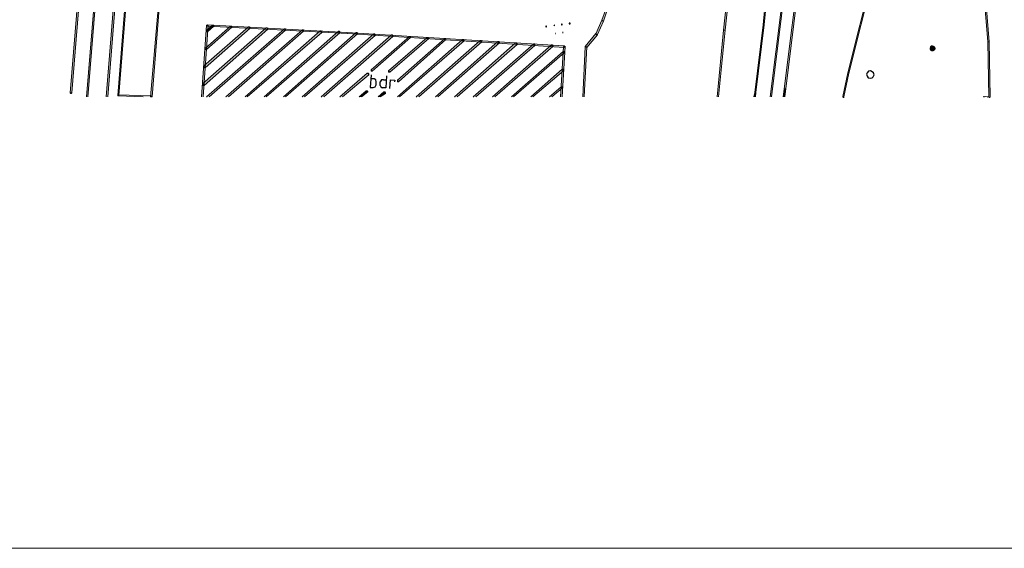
# Model space of a CAD drawing. Header units: millimetres. Extents: x -27 to 2301, y -256 to 766.
# Tile 12 of 97: x 171 to 234, y -18 to 15. Entities that reach past the tile are written whole.
import ezdxf

# ---------------------------------------------------------------- set-up
doc = ezdxf.new("R2010")
doc.units = ezdxf.units.MM
doc.layers.add('SIV-ONDERGROND-ALG', color=251, linetype='Continuous')
doc.layers.add('to-xx-deelkader', color=133, linetype='Continuous', lineweight=18, plot=False)

msp = doc.modelspace()

# ---------------------------------------------------------------- hatches: boundary and pattern name
at = {"layer": 'SIV-ONDERGROND-ALG'}
h = msp.add_hatch(color=256, dxfattribs=at)
h.dxf.hatch_style = 2
h.paths.add_polyline_path([(177.185, 44.761), (177.12, 44.761), (174.354, 10.795), (174.451, 10.795), (177.217, 44.761)])
h = msp.add_hatch(color=256, dxfattribs=at)
h.dxf.hatch_style = 2
h.paths.add_polyline_path([(175.383, 10.537), (178.214, 44.954), (178.278, 44.954), (175.512, 10.537)])
h = msp.add_hatch(color=256, dxfattribs=at)
h.dxf.hatch_style = 2
h.paths.add_polyline_path([(176.638, 10.537), (179.308, 43.764), (179.404, 43.764), (176.734, 10.537)])
h = msp.add_hatch(color=256, dxfattribs=at)
h.dxf.hatch_style = 2
h.paths.add_polyline_path([(179.694, 39.229), (179.629, 39.229), (177.378, 10.634), (177.442, 10.634), (179.726, 39.229)])
h = msp.add_hatch(color=256, dxfattribs=at)
h.dxf.hatch_style = 2
h.paths.add_polyline_path([(231.608, 29), (231.576, 29), (232.798, 14.043), (232.895, 14.043), (231.672, 29)])
h = msp.add_hatch(color=256, dxfattribs=at)
h.dxf.hatch_style = 2
h.paths.add_polyline_path([(219.643, 26.716), (219.578, 26.716), (218.485, 15.137), (218.549, 15.137), (219.675, 26.716)])
h = msp.add_hatch(color=256, dxfattribs=at)
h.dxf.hatch_style = 2
h.paths.add_polyline_path([(217.262, 26.137), (217.198, 26.137), (215.976, 14.783), (216.072, 14.783), (217.295, 26.137)])
h = msp.add_hatch(color=256, dxfattribs=at)
h.dxf.hatch_style = 2
h.paths.add_polyline_path([(218.935, 10.537), (220.029, 19.157), (220.093, 19.157), (219.064, 10.537)])
h = msp.add_hatch(color=256, dxfattribs=at)
h.dxf.hatch_style = 2
h.paths.add_polyline_path([(219.9, 11.052), (219.932, 11.052), (220.961, 19.35), (220.865, 19.35), (219.836, 11.052)])
h = msp.add_hatch(color=256, dxfattribs=at)
h.dxf.hatch_style = 2
h.paths.add_polyline_path([(223.921, 12.081), (223.953, 12.049), (225.497, 18.225), (225.464, 18.257), (225.432, 18.257), (223.888, 12.081)])
h = msp.add_hatch(color=256, dxfattribs=at)
h.dxf.hatch_style = 2
h.paths.add_polyline_path([(208.706, 16.713), (208.674, 16.713), (208.224, 15.426), (208.256, 15.394), (208.32, 15.362), (208.771, 16.681)])
h = msp.add_hatch(color=256, dxfattribs=at)
h.dxf.hatch_style = 2
h.paths.add_polyline_path([(179.501, 10.537), (179.565, 10.537), (180.015, 16.166), (179.951, 16.166), (179.468, 10.537)])
h = msp.add_hatch(color=256, dxfattribs=at)
h.dxf.hatch_style = 2
h.paths.add_polyline_path([(182.717, 10.537), (183.039, 15.105), (183.135, 15.105), (182.846, 10.537)])
h = msp.add_hatch(color=256, dxfattribs=at)
h.dxf.hatch_style = 2
h.paths.add_polyline_path([(183.039, 15.105), (183.071, 15.137), (183.103, 15.137), (183.135, 15.105), (183.103, 15.105)])
h = msp.add_hatch(color=256, dxfattribs=at)
h.dxf.hatch_style = 2
h.paths.add_polyline_path([(183.103, 15.04), (183.039, 15.073), (183.039, 15.105), (183.103, 15.137), (183.103, 15.105)])
h = msp.add_hatch(color=256, dxfattribs=at)
h.dxf.hatch_style = 2
h.paths.add_polyline_path([(183.071, 14.719), (183.103, 14.687), (183.489, 15.04), (183.457, 15.073), (183.425, 15.105), (183.039, 14.783)])
h = msp.add_hatch(color=256, dxfattribs=at)
h.dxf.hatch_style = 2
h.paths.add_polyline_path([(191.981, 14.622), (191.981, 14.654), (183.103, 15.137), (183.103, 15.04), (191.981, 14.59)])
h = msp.add_hatch(color=256, dxfattribs=at)
h.dxf.hatch_style = 2
h.paths.add_polyline_path([(183.425, 15.105), (183.489, 15.105), (183.489, 15.04), (183.457, 15.073)])
h = msp.add_hatch(color=256, dxfattribs=at)
h.dxf.hatch_style = 2
h.paths.add_polyline_path([(208.256, 15.394), (208.224, 15.426), (207.838, 14.558), (207.87, 14.526), (207.934, 14.526), (208.32, 15.362)])
h = msp.add_hatch(color=256, dxfattribs=at)
h.dxf.hatch_style = 2
h.paths.add_polyline_path([(208.288, 15.362), (208.288, 15.394), (208.32, 15.394), (208.32, 15.362)])
h = msp.add_hatch(color=256, dxfattribs=at)
h.dxf.hatch_style = 2
h.paths.add_polyline_path([(218.517, 15.137), (218.485, 15.137), (217.97, 10.827), (218.034, 10.827), (218.549, 15.137)])
h = msp.add_hatch(color=256, dxfattribs=at)
h.dxf.hatch_style = 2
h.paths.add_polyline_path([(182.846, 11.309), (182.878, 11.277), (186.931, 14.847), (186.898, 14.912), (186.834, 14.944), (182.781, 11.374)])
h = msp.add_hatch(color=256, dxfattribs=at)
h.dxf.hatch_style = 2
h.paths.add_polyline_path([(182.91, 12.467), (182.942, 12.403), (185.805, 14.912), (185.741, 14.976), (185.708, 15.008), (182.846, 12.499)])
h = msp.add_hatch(color=256, dxfattribs=at)
h.dxf.hatch_style = 2
h.paths.add_polyline_path([(182.974, 13.593), (183.039, 13.561), (184.647, 14.976), (184.583, 15.008), (184.55, 15.04), (182.942, 13.625)])
h = msp.add_hatch(color=256, dxfattribs=at)
h.dxf.hatch_style = 2
h.paths.add_polyline_path([(183.071, 10.537), (183.039, 10.537), (187.992, 14.88), (188.024, 14.847), (188.056, 14.783), (183.2, 10.537)])
h = msp.add_hatch(color=256, dxfattribs=at)
h.dxf.hatch_style = 2
h.paths.add_polyline_path([(183.103, 14.687), (183.039, 14.687), (183.039, 14.719), (183.039, 14.783), (183.071, 14.719)])
h = msp.add_hatch(color=256, dxfattribs=at)
h.dxf.hatch_style = 2
h.paths.add_polyline_path([(184.293, 10.537), (184.261, 10.537), (189.15, 14.815), (189.182, 14.783), (189.214, 14.719), (184.422, 10.537)])
h = msp.add_hatch(color=256, dxfattribs=at)
h.dxf.hatch_style = 2
h.paths.add_polyline_path([(184.55, 15.04), (184.615, 15.04), (184.647, 15.008), (184.647, 14.976), (184.583, 15.008)])
h = msp.add_hatch(color=256, dxfattribs=at)
h.dxf.hatch_style = 2
h.paths.add_polyline_path([(185.483, 10.537), (190.276, 14.751), (190.308, 14.719), (190.372, 14.654), (185.612, 10.537)])
h = msp.add_hatch(color=256, dxfattribs=at)
h.dxf.hatch_style = 2
h.paths.add_polyline_path([(185.708, 15.008), (185.773, 15.008), (185.805, 14.976), (185.805, 14.912), (185.741, 14.976)])
h = msp.add_hatch(color=256, dxfattribs=at)
h.dxf.hatch_style = 2
h.paths.add_polyline_path([(186.705, 10.537), (191.434, 14.719), (191.466, 14.654), (191.53, 14.622), (186.834, 10.537)])
h = msp.add_hatch(color=256, dxfattribs=at)
h.dxf.hatch_style = 2
h.paths.add_polyline_path([(186.834, 14.944), (186.898, 14.944), (186.931, 14.912), (186.931, 14.847), (186.898, 14.912)])
h = msp.add_hatch(color=256, dxfattribs=at)
h.dxf.hatch_style = 2
h.paths.add_polyline_path([(187.928, 10.537), (192.56, 14.654), (192.624, 14.59), (192.656, 14.558), (188.056, 10.537)])
h = msp.add_hatch(color=256, dxfattribs=at)
h.dxf.hatch_style = 2
h.paths.add_polyline_path([(187.992, 14.88), (188.056, 14.88), (188.056, 14.847), (188.056, 14.783), (188.024, 14.847)])
h = msp.add_hatch(color=256, dxfattribs=at)
h.dxf.hatch_style = 2
h.paths.add_polyline_path([(189.15, 10.537), (189.118, 10.537), (193.685, 14.558), (193.717, 14.526), (193.782, 14.461), (189.279, 10.537)])
h = msp.add_hatch(color=256, dxfattribs=at)
h.dxf.hatch_style = 2
h.paths.add_polyline_path([(189.15, 14.815), (189.214, 14.815), (189.214, 14.783), (189.214, 14.719), (189.182, 14.783)])
h = msp.add_hatch(color=256, dxfattribs=at)
h.dxf.hatch_style = 2
h.paths.add_polyline_path([(190.276, 14.751), (190.34, 14.751), (190.372, 14.719), (190.372, 14.654), (190.308, 14.719)])
h = msp.add_hatch(color=256, dxfattribs=at)
h.dxf.hatch_style = 2
h.paths.add_polyline_path([(190.372, 10.537), (190.34, 10.537), (194.811, 14.494), (194.875, 14.461), (194.908, 14.397), (190.501, 10.537)])
h = msp.add_hatch(color=256, dxfattribs=at)
h.dxf.hatch_style = 2
h.paths.add_polyline_path([(191.434, 14.719), (191.498, 14.719), (191.53, 14.654), (191.53, 14.622), (191.466, 14.654)])
h = msp.add_hatch(color=256, dxfattribs=at)
h.dxf.hatch_style = 2
h.paths.add_polyline_path([(191.981, 14.654), (191.981, 14.687), (192.013, 14.654)])
h = msp.add_hatch(color=256, dxfattribs=at)
h.dxf.hatch_style = 2
h.paths.add_polyline_path([(205.812, 13.754), (205.812, 13.786), (191.981, 14.654), (191.981, 14.59), (205.812, 13.689)])
h = msp.add_hatch(color=256, dxfattribs=at)
h.dxf.hatch_style = 2
h.paths.add_polyline_path([(192.56, 14.654), (192.624, 14.654), (192.656, 14.59), (192.656, 14.558), (192.624, 14.59)])
h = msp.add_hatch(color=256, dxfattribs=at)
h.dxf.hatch_style = 2
h.paths.add_polyline_path([(193.685, 14.558), (193.75, 14.558), (193.782, 14.526), (193.782, 14.461), (193.717, 14.526)])
h = msp.add_hatch(color=256, dxfattribs=at)
h.dxf.hatch_style = 2
h.paths.add_polyline_path([(194.811, 14.494), (194.875, 14.494), (194.908, 14.461), (194.908, 14.397), (194.875, 14.461)])
h = msp.add_hatch(color=256, dxfattribs=at)
h.dxf.hatch_style = 2
h.paths.add_polyline_path([(207.87, 14.526), (207.838, 14.59), (207.162, 13.754), (207.227, 13.722), (207.259, 13.689), (207.934, 14.494)])
h = msp.add_hatch(color=256, dxfattribs=at)
h.dxf.hatch_style = 2
h.paths.add_polyline_path([(207.934, 14.526), (207.934, 14.494), (207.87, 14.526)])
h = msp.add_hatch(color=256, dxfattribs=at)
h.dxf.hatch_style = 2
h.paths.add_polyline_path([(215.558, 10.537), (215.976, 14.783), (216.072, 14.783), (215.654, 10.537)])
h = msp.add_hatch(color=256, dxfattribs=at)
h.dxf.hatch_style = 2
h.paths.add_polyline_path([(215.976, 14.783), (215.976, 14.815), (216.008, 14.783)])
h = msp.add_hatch(color=256, dxfattribs=at)
h.dxf.hatch_style = 2
h.paths.add_polyline_path([(193.557, 12.21), (193.589, 12.178), (196.033, 14.333), (196.001, 14.365), (195.969, 14.397), (193.524, 12.274)])
h = msp.add_hatch(color=256, dxfattribs=at)
h.dxf.hatch_style = 2
h.paths.add_polyline_path([(194.682, 12.145), (194.715, 12.113), (197.191, 14.268), (197.127, 14.301), (197.095, 14.333), (194.618, 12.21)])
h = msp.add_hatch(color=256, dxfattribs=at)
h.dxf.hatch_style = 2
h.paths.add_polyline_path([(195.229, 11.567), (195.261, 11.502), (198.285, 14.204), (198.253, 14.236), (198.221, 14.268), (195.197, 11.599)])
h = msp.add_hatch(color=256, dxfattribs=at)
h.dxf.hatch_style = 2
h.paths.add_polyline_path([(195.197, 10.537), (199.346, 14.204), (199.379, 14.14), (199.443, 14.108), (195.326, 10.537)])
h = msp.add_hatch(color=256, dxfattribs=at)
h.dxf.hatch_style = 2
h.paths.add_polyline_path([(195.969, 14.397), (196.033, 14.397), (196.033, 14.365), (196.033, 14.333), (196.001, 14.365)])
h = msp.add_hatch(color=256, dxfattribs=at)
h.dxf.hatch_style = 2
h.paths.add_polyline_path([(196.419, 10.537), (196.387, 10.537), (200.472, 14.14), (200.536, 14.075), (200.569, 14.043), (196.548, 10.537)])
h = msp.add_hatch(color=256, dxfattribs=at)
h.dxf.hatch_style = 2
h.paths.add_polyline_path([(197.095, 14.333), (197.159, 14.333), (197.191, 14.301), (197.191, 14.268), (197.127, 14.301)])
h = msp.add_hatch(color=256, dxfattribs=at)
h.dxf.hatch_style = 2
h.paths.add_polyline_path([(197.642, 10.537), (197.609, 10.537), (201.598, 14.075), (201.63, 14.011), (201.694, 13.979), (197.77, 10.537)])
h = msp.add_hatch(color=256, dxfattribs=at)
h.dxf.hatch_style = 2
h.paths.add_polyline_path([(198.221, 14.268), (198.285, 14.268), (198.285, 14.204), (198.253, 14.236)])
h = msp.add_hatch(color=256, dxfattribs=at)
h.dxf.hatch_style = 2
h.paths.add_polyline_path([(198.864, 10.537), (198.832, 10.537), (202.724, 13.979), (202.788, 13.947), (202.82, 13.882), (198.993, 10.537)])
h = msp.add_hatch(color=256, dxfattribs=at)
h.dxf.hatch_style = 2
h.paths.add_polyline_path([(199.346, 14.204), (199.411, 14.204), (199.443, 14.14), (199.443, 14.108), (199.379, 14.14)])
h = msp.add_hatch(color=256, dxfattribs=at)
h.dxf.hatch_style = 2
h.paths.add_polyline_path([(200.054, 10.537), (200.022, 10.537), (203.882, 13.915), (203.914, 13.882), (203.946, 13.818), (200.183, 10.537)])
h = msp.add_hatch(color=256, dxfattribs=at)
h.dxf.hatch_style = 2
h.paths.add_polyline_path([(200.472, 14.14), (200.536, 14.14), (200.569, 14.075), (200.569, 14.043), (200.536, 14.075)])
h = msp.add_hatch(color=256, dxfattribs=at)
h.dxf.hatch_style = 2
h.paths.add_polyline_path([(201.276, 10.537), (201.244, 10.537), (205.007, 13.85), (205.04, 13.818), (205.104, 13.754), (201.405, 10.537)])
h = msp.add_hatch(color=256, dxfattribs=at)
h.dxf.hatch_style = 2
h.paths.add_polyline_path([(201.598, 14.075), (201.662, 14.075), (201.694, 14.011), (201.694, 13.979), (201.63, 14.011)])
h = msp.add_hatch(color=256, dxfattribs=at)
h.dxf.hatch_style = 2
h.paths.add_polyline_path([(202.724, 13.979), (202.788, 13.979), (202.82, 13.947), (202.82, 13.882), (202.788, 13.947)])
h = msp.add_hatch(color=256, dxfattribs=at)
h.dxf.hatch_style = 2
h.paths.add_polyline_path([(203.882, 13.915), (203.946, 13.915), (203.946, 13.882), (203.946, 13.818), (203.914, 13.882)])
h = msp.add_hatch(color=256, dxfattribs=at)
h.dxf.hatch_style = 2
h.paths.add_polyline_path([(205.007, 13.85), (205.072, 13.85), (205.104, 13.818), (205.104, 13.754), (205.04, 13.818)])
h = msp.add_hatch(color=256, dxfattribs=at)
h.dxf.hatch_style = 2
h.paths.add_polyline_path([(229.131, 13.754), (229.292, 13.625), (229.196, 13.818)])
h = msp.add_hatch(color=256, dxfattribs=at)
h.dxf.hatch_style = 2
h.paths.add_polyline_path([(229.196, 13.818), (229.292, 13.625), (229.292, 13.818)])
h = msp.add_hatch(color=256, dxfattribs=at)
h.dxf.hatch_style = 2
h.paths.add_polyline_path([(229.292, 13.818), (229.292, 13.625), (229.389, 13.786)])
h = msp.add_hatch(color=256, dxfattribs=at)
h.dxf.hatch_style = 2
h.paths.add_polyline_path([(232.895, 14.043), (232.798, 14.043), (232.83, 10.537), (232.959, 10.537)])
h = msp.add_hatch(color=256, dxfattribs=at)
h.dxf.hatch_style = 2
h.paths.add_polyline_path([(183.039, 13.561), (182.974, 13.561), (182.942, 13.593), (182.942, 13.625), (182.974, 13.593)])
h = msp.add_hatch(color=256, dxfattribs=at)
h.dxf.hatch_style = 2
h.paths.add_polyline_path([(202.466, 10.537), (205.747, 13.432), (205.812, 13.4), (205.844, 13.368), (202.595, 10.537)])
h = msp.add_hatch(color=256, dxfattribs=at)
h.dxf.hatch_style = 2
h.paths.add_polyline_path([(205.586, 10.537), (205.779, 13.754), (205.876, 13.754), (205.683, 10.537)])
h = msp.add_hatch(color=256, dxfattribs=at)
h.dxf.hatch_style = 2
h.paths.add_polyline_path([(205.747, 13.432), (205.812, 13.432), (205.844, 13.4), (205.844, 13.368), (205.812, 13.4)])
h = msp.add_hatch(color=256, dxfattribs=at)
h.dxf.hatch_style = 2
h.paths.add_polyline_path([(205.876, 13.754), (205.812, 13.786), (205.812, 13.754)])
h = msp.add_hatch(color=256, dxfattribs=at)
h.dxf.hatch_style = 2
h.paths.add_polyline_path([(207.002, 10.537), (207.162, 13.722), (207.259, 13.722), (207.098, 10.537)])
h = msp.add_hatch(color=256, dxfattribs=at)
h.dxf.hatch_style = 2
h.paths.add_polyline_path([(207.162, 13.754), (207.162, 13.722), (207.227, 13.722)])
h = msp.add_hatch(color=256, dxfattribs=at)
h.dxf.hatch_style = 2
h.paths.add_polyline_path([(229.099, 13.625), (229.292, 13.625), (229.131, 13.754)])
h = msp.add_hatch(color=256, dxfattribs=at)
h.dxf.hatch_style = 2
h.paths.add_polyline_path([(229.099, 13.561), (229.292, 13.625), (229.099, 13.625)])
h = msp.add_hatch(color=256, dxfattribs=at)
h.dxf.hatch_style = 2
h.paths.add_polyline_path([(229.163, 13.464), (229.292, 13.625), (229.099, 13.561)])
h = msp.add_hatch(color=256, dxfattribs=at)
h.dxf.hatch_style = 2
h.paths.add_polyline_path([(229.292, 13.432), (229.292, 13.625), (229.163, 13.464)])
h = msp.add_hatch(color=256, dxfattribs=at)
h.dxf.hatch_style = 2
h.paths.add_polyline_path([(229.389, 13.786), (229.292, 13.625), (229.453, 13.722)])
h = msp.add_hatch(color=256, dxfattribs=at)
h.dxf.hatch_style = 2
h.paths.add_polyline_path([(229.453, 13.722), (229.292, 13.625), (229.485, 13.625)])
h = msp.add_hatch(color=256, dxfattribs=at)
h.dxf.hatch_style = 2
h.paths.add_polyline_path([(229.356, 13.464), (229.292, 13.625), (229.292, 13.432)])
h = msp.add_hatch(color=256, dxfattribs=at)
h.dxf.hatch_style = 2
h.paths.add_polyline_path([(229.453, 13.529), (229.292, 13.625), (229.356, 13.464)])
h = msp.add_hatch(color=256, dxfattribs=at)
h.dxf.hatch_style = 2
h.paths.add_polyline_path([(229.485, 13.625), (229.292, 13.625), (229.453, 13.529)])
h = msp.add_hatch(color=256, dxfattribs=at)
h.dxf.hatch_style = 2
h.paths.add_polyline_path([(182.942, 12.403), (182.878, 12.403), (182.846, 12.467), (182.846, 12.499), (182.91, 12.467)])
h = msp.add_hatch(color=256, dxfattribs=at)
h.dxf.hatch_style = 2
h.paths.add_polyline_path([(191.562, 10.537), (191.53, 10.537), (193.267, 12.049), (193.332, 12.017), (193.364, 11.953), (191.691, 10.537)])
h = msp.add_hatch(color=256, dxfattribs=at)
h.dxf.hatch_style = 2
h.paths.add_polyline_path([(193.267, 12.049), (193.332, 12.049), (193.364, 12.017), (193.364, 11.953), (193.332, 12.017)])
h = msp.add_hatch(color=256, dxfattribs=at)
h.dxf.hatch_style = 2
h.paths.add_polyline_path([(193.589, 12.178), (193.524, 12.178), (193.524, 12.21), (193.524, 12.274), (193.557, 12.21)])
h = msp.add_hatch(color=256, dxfattribs=at)
h.dxf.hatch_style = 2
h.paths.add_polyline_path([(194.715, 12.113), (194.65, 12.113), (194.618, 12.145), (194.618, 12.21), (194.682, 12.145)])
h = msp.add_hatch(color=256, dxfattribs=at)
h.dxf.hatch_style = 2
h.paths.add_polyline_path([(203.689, 10.537), (205.683, 12.306), (205.747, 12.274), (205.779, 12.21), (203.817, 10.537)])
h = msp.add_hatch(color=256, dxfattribs=at)
h.dxf.hatch_style = 2
h.paths.add_polyline_path([(205.683, 12.306), (205.747, 12.306), (205.779, 12.274), (205.779, 12.21), (205.747, 12.274)])
h = msp.add_hatch(color=256, dxfattribs=at)
h.dxf.hatch_style = 2
h.paths.add_polyline_path([(223.599, 10.537), (223.631, 10.537), (223.953, 12.049), (223.921, 12.081), (223.888, 12.081), (223.567, 10.569)])
h = msp.add_hatch(color=256, dxfattribs=at)
h.dxf.hatch_style = 2
h.paths.add_polyline_path([(223.856, 12.081), (223.856, 12.113), (223.888, 12.113), (223.888, 12.081)])
h = msp.add_hatch(color=256, dxfattribs=at)
h.dxf.hatch_style = 2
h.paths.add_polyline_path([(182.878, 11.277), (182.814, 11.277), (182.781, 11.309), (182.781, 11.374), (182.846, 11.309)])
h = msp.add_hatch(color=256, dxfattribs=at)
h.dxf.hatch_style = 2
h.paths.add_polyline_path([(195.261, 11.502), (195.197, 11.502), (195.197, 11.534), (195.197, 11.599), (195.229, 11.567)])
h = msp.add_hatch(color=256, dxfattribs=at)
h.dxf.hatch_style = 2
h.paths.add_polyline_path([(174.451, 10.795), (174.418, 10.762), (174.386, 10.762), (174.354, 10.795), (174.418, 10.795)])
h = msp.add_hatch(color=256, dxfattribs=at)
h.dxf.hatch_style = 2
h.paths.add_polyline_path([(178.729, 10.537), (177.41, 10.602), (177.41, 10.666), (179.501, 10.602), (179.501, 10.537)])
h = msp.add_hatch(color=256, dxfattribs=at)
h.dxf.hatch_style = 2
h.paths.add_polyline_path([(192.785, 10.537), (192.753, 10.537), (193.203, 10.923), (193.267, 10.891), (193.299, 10.859), (192.913, 10.537)])
h = msp.add_hatch(color=256, dxfattribs=at)
h.dxf.hatch_style = 2
h.paths.add_polyline_path([(193.203, 10.923), (193.267, 10.923), (193.299, 10.891), (193.299, 10.859), (193.267, 10.891)])
h = msp.add_hatch(color=256, dxfattribs=at)
h.dxf.hatch_style = 2
h.paths.add_polyline_path([(193.975, 10.537), (194.329, 10.859), (194.361, 10.795), (194.425, 10.762), (194.103, 10.537)])
h = msp.add_hatch(color=256, dxfattribs=at)
h.dxf.hatch_style = 2
h.paths.add_polyline_path([(194.329, 10.859), (194.393, 10.859), (194.425, 10.795), (194.425, 10.762), (194.361, 10.795)])
h = msp.add_hatch(color=256, dxfattribs=at)
h.dxf.hatch_style = 2
h.paths.add_polyline_path([(204.911, 10.537), (204.879, 10.537), (205.619, 11.181), (205.683, 11.148), (205.715, 11.116), (205.04, 10.537)])
h = msp.add_hatch(color=256, dxfattribs=at)
h.dxf.hatch_style = 2
h.paths.add_polyline_path([(205.619, 11.181), (205.683, 11.181), (205.715, 11.148), (205.715, 11.116), (205.683, 11.148)])
h = msp.add_hatch(color=256, dxfattribs=at)
h.dxf.hatch_style = 2
h.paths.add_polyline_path([(217.906, 10.537), (217.97, 10.827), (218.034, 10.827), (218.034, 10.537)])
h = msp.add_hatch(color=256, dxfattribs=at)
h.dxf.hatch_style = 2
h.paths.add_polyline_path([(219.771, 10.537), (219.836, 11.052), (219.932, 11.052), (219.9, 10.537)])
h = msp.add_hatch(color=256, dxfattribs=at)
h.dxf.hatch_style = 2
h.paths.add_polyline_path([(219.836, 11.052), (219.868, 11.052), (219.836, 11.02)])
h = msp.add_hatch(color=256, dxfattribs=at)
h.dxf.hatch_style = 2
h.paths.add_polyline_path([(177.378, 10.634), (177.378, 10.602), (177.41, 10.602), (177.41, 10.634)])
h = msp.add_hatch(color=256, dxfattribs=at)
h.dxf.hatch_style = 2
h.paths.add_polyline_path([(223.567, 10.537), (223.567, 10.569), (223.599, 10.537)])
h = msp.add_hatch(color=256, dxfattribs=at)
h.dxf.hatch_style = 2
h.paths.add_polyline_path([(232.541, 10.569), (232.509, 10.537), (232.541, 10.537)])
h = msp.add_hatch(color=256, dxfattribs=at)
h.dxf.hatch_style = 2
h.paths.add_polyline_path([(232.669, 10.569), (232.573, 10.537), (232.669, 10.537)])
h = msp.add_hatch(color=256, dxfattribs=at)
h.dxf.hatch_style = 2
h.paths.add_polyline_path([(232.669, 10.569), (232.669, 10.537), (232.766, 10.537)])

# ---------------------------------------------------------------- linework, layer by layer
at = {"layer": 'SIV-ONDERGROND-ALG', "lineweight": 5}
for points in [[(177.185, 44.761), (177.12, 44.761), (174.354, 10.795), (174.451, 10.795), (177.217, 44.761), (177.185, 44.761)], [(178.246, 44.954), (178.214, 44.954), (175.383, 10.537)], [(175.48, 10.537), (178.278, 44.954), (178.246, 44.954)], [(179.372, 43.764), (179.308, 43.764), (176.638, 10.537)], [(176.734, 10.537), (179.404, 43.764), (179.372, 43.764)], [(179.694, 39.229), (179.629, 39.229), (177.378, 10.634), (177.442, 10.634), (179.726, 39.229), (179.694, 39.229)], [(231.608, 29), (231.576, 29), (232.798, 14.043), (232.895, 14.043), (231.672, 29), (231.608, 29)], [(219.643, 26.716), (219.578, 26.716), (218.485, 15.137), (218.549, 15.137), (219.675, 26.716), (219.643, 26.716)], [(217.262, 26.137), (217.198, 26.137), (215.976, 14.783), (216.072, 14.783), (217.295, 26.137), (217.262, 26.137)], [(219.031, 10.537), (220.093, 19.157), (220.029, 19.157), (218.935, 10.537)], [(219.9, 11.052), (219.932, 11.052), (220.961, 19.35), (220.865, 19.35), (219.836, 11.052), (219.9, 11.052)], [(223.921, 12.081), (223.953, 12.049), (225.497, 18.225), (225.464, 18.257), (225.432, 18.257), (223.888, 12.081), (223.921, 12.081)], [(208.706, 16.713), (208.674, 16.713), (208.224, 15.426), (208.256, 15.394), (208.32, 15.362), (208.771, 16.681), (208.706, 16.713)], [(179.501, 10.537), (179.565, 10.537), (180.015, 16.166), (179.951, 16.166), (179.468, 10.537), (179.501, 10.537)], [(183.103, 15.105), (183.039, 15.105), (182.717, 10.537)], [(182.814, 10.537), (183.135, 15.105), (183.103, 15.105)], [(183.039, 15.105), (183.071, 15.137), (183.103, 15.137), (183.135, 15.105)], [(183.103, 15.04), (183.039, 15.073), (183.039, 15.105), (183.103, 15.137)], [(183.071, 14.719), (183.103, 14.687), (183.489, 15.04), (183.457, 15.073), (183.425, 15.105), (183.039, 14.783), (183.071, 14.719)], [(191.981, 14.622), (191.981, 14.654), (183.103, 15.137), (183.103, 15.04), (191.981, 14.59), (191.981, 14.622)], [(183.425, 15.105), (183.489, 15.105), (183.489, 15.105), (183.489, 15.04)], [(208.256, 15.394), (208.224, 15.426), (207.838, 14.558), (207.87, 14.526), (207.934, 14.526), (208.32, 15.362), (208.256, 15.394)], [(218.517, 15.137), (218.485, 15.137), (217.97, 10.827), (218.034, 10.827), (218.549, 15.137), (218.517, 15.137)], [(182.846, 11.309), (182.878, 11.277), (186.931, 14.847), (186.898, 14.912), (186.834, 14.944), (182.781, 11.374), (182.846, 11.309)], [(182.91, 12.467), (182.942, 12.403), (185.805, 14.912), (185.741, 14.976), (185.708, 15.008), (182.846, 12.499), (182.91, 12.467)], [(182.974, 13.593), (183.039, 13.561), (184.647, 14.976), (184.583, 15.008), (184.55, 15.04), (182.942, 13.625), (182.974, 13.593)], [(188.056, 14.783), (188.024, 14.847), (187.992, 14.88), (183.039, 10.537)], [(183.103, 14.687), (183.039, 14.687), (183.039, 14.719), (183.039, 14.783)], [(183.2, 10.537), (188.056, 14.783)], [(189.214, 14.719), (189.182, 14.783), (189.15, 14.815), (184.261, 10.537)], [(184.422, 10.537), (189.214, 14.719)], [(184.55, 15.04), (184.615, 15.04), (184.647, 15.008), (184.647, 14.976)], [(190.372, 14.654), (190.308, 14.719), (190.276, 14.751), (185.483, 10.537)], [(185.612, 10.537), (190.372, 14.654)], [(185.708, 15.008), (185.773, 15.008), (185.805, 14.976), (185.805, 14.912)], [(191.53, 14.622), (191.466, 14.654), (191.434, 14.719), (186.705, 10.537)], [(186.834, 14.944), (186.898, 14.944), (186.931, 14.912), (186.931, 14.847)], [(186.834, 10.537), (191.53, 14.622)], [(192.656, 14.558), (192.624, 14.59), (192.56, 14.654), (187.928, 10.537)], [(187.992, 14.88), (188.056, 14.88), (188.056, 14.847), (188.056, 14.783)], [(188.056, 10.537), (192.656, 14.558)], [(193.782, 14.461), (193.717, 14.526), (193.685, 14.558), (189.118, 10.537)], [(189.15, 14.815), (189.214, 14.815), (189.214, 14.783), (189.214, 14.719)], [(189.279, 10.537), (193.782, 14.461)], [(190.276, 14.751), (190.34, 14.751), (190.372, 14.719), (190.372, 14.654)], [(194.908, 14.397), (194.875, 14.461), (194.811, 14.494), (190.34, 10.537)], [(191.434, 14.719), (191.498, 14.719), (191.53, 14.654), (191.53, 14.622)], [(205.812, 13.754), (205.812, 13.786), (191.981, 14.654), (191.981, 14.59), (205.812, 13.689), (205.812, 13.754)], [(192.56, 14.654), (192.624, 14.654), (192.656, 14.59), (192.656, 14.558)], [(193.685, 14.558), (193.75, 14.558), (193.782, 14.526), (193.782, 14.461)], [(194.811, 14.494), (194.875, 14.494), (194.908, 14.461), (194.908, 14.397)], [(207.87, 14.526), (207.838, 14.59), (207.162, 13.754), (207.227, 13.722), (207.259, 13.689), (207.934, 14.494), (207.87, 14.526)], [(207.934, 14.526), (207.934, 14.494)], [(216.04, 14.783), (215.976, 14.783), (215.558, 10.537)], [(215.654, 10.537), (216.072, 14.783), (216.04, 14.783)], [(190.501, 10.537), (194.908, 14.397)], [(193.557, 12.21), (193.589, 12.178), (196.033, 14.333), (196.001, 14.365), (195.969, 14.397), (193.524, 12.274), (193.557, 12.21)], [(194.682, 12.145), (194.715, 12.113), (197.191, 14.268), (197.127, 14.301), (197.095, 14.333), (194.618, 12.21), (194.682, 12.145)], [(195.229, 11.567), (195.261, 11.502), (198.285, 14.204), (198.253, 14.236), (198.221, 14.268), (195.197, 11.599), (195.229, 11.567)], [(199.443, 14.108), (199.379, 14.14), (199.346, 14.204), (195.197, 10.537)], [(195.326, 10.537), (199.443, 14.108)], [(195.969, 14.397), (196.033, 14.397), (196.033, 14.365), (196.033, 14.333)], [(200.569, 14.043), (200.536, 14.075), (200.472, 14.14), (196.387, 10.537)], [(196.548, 10.537), (200.569, 14.043)], [(197.095, 14.333), (197.159, 14.333), (197.191, 14.301), (197.191, 14.268)], [(201.694, 13.979), (201.63, 14.011), (201.598, 14.075), (197.609, 10.537)], [(197.77, 10.537), (201.694, 13.979)], [(198.221, 14.268), (198.285, 14.268), (198.285, 14.268), (198.285, 14.204)], [(202.82, 13.882), (202.788, 13.947), (202.724, 13.979), (198.832, 10.537)], [(198.993, 10.537), (202.82, 13.882)], [(199.346, 14.204), (199.411, 14.204), (199.443, 14.14), (199.443, 14.108)], [(203.946, 13.818), (203.914, 13.882), (203.882, 13.915), (200.022, 10.537)], [(200.183, 10.537), (203.946, 13.818)], [(200.472, 14.14), (200.536, 14.14), (200.569, 14.075), (200.569, 14.043)], [(205.104, 13.754), (205.04, 13.818), (205.007, 13.85), (201.244, 10.537)], [(201.598, 14.075), (201.662, 14.075), (201.694, 14.011), (201.694, 13.979)], [(202.724, 13.979), (202.788, 13.979), (202.82, 13.947), (202.82, 13.882)], [(203.882, 13.915), (203.946, 13.915), (203.946, 13.882), (203.946, 13.818)], [(205.007, 13.85), (205.072, 13.85), (205.104, 13.818), (205.104, 13.754)], [(232.83, 14.043), (232.798, 14.043), (232.862, 10.537)], [(232.959, 10.537), (232.895, 14.043), (232.83, 14.043)], [(232.895, 14.043), (232.895, 14.043)], [(183.039, 13.561), (182.974, 13.561), (182.942, 13.593), (182.942, 13.625)], [(201.405, 10.537), (205.104, 13.754)], [(205.844, 13.368), (205.812, 13.4), (205.747, 13.432), (202.466, 10.537)], [(202.595, 10.537), (205.844, 13.368)], [(205.683, 10.537), (205.876, 13.754), (205.779, 13.754), (205.586, 10.537)], [(205.747, 13.432), (205.812, 13.432), (205.844, 13.4), (205.844, 13.368)], [(205.876, 13.754), (205.876, 13.754), (205.812, 13.786)], [(207.227, 13.722), (207.162, 13.722), (207.002, 10.537)], [(207.098, 10.537), (207.259, 13.722), (207.227, 13.722)], [(207.162, 13.754), (207.162, 13.722)], [(182.942, 12.403), (182.878, 12.403), (182.846, 12.467), (182.846, 12.499)], [(193.364, 11.953), (193.332, 12.017), (193.267, 12.049), (191.53, 10.537)], [(191.691, 10.537), (193.364, 11.953)], [(193.267, 12.049), (193.332, 12.049), (193.364, 12.017), (193.364, 11.953)], [(193.589, 12.178), (193.524, 12.178), (193.524, 12.21), (193.524, 12.274)], [(194.715, 12.113), (194.65, 12.113), (194.618, 12.145), (194.618, 12.21)], [(205.779, 12.21), (205.747, 12.274), (205.683, 12.306), (203.689, 10.537)], [(203.817, 10.537), (205.779, 12.21)], [(205.683, 12.306), (205.747, 12.306), (205.779, 12.274), (205.779, 12.21)], [(223.599, 10.537), (223.631, 10.537), (223.953, 12.049), (223.921, 12.081), (223.888, 12.081), (223.567, 10.569), (223.599, 10.537)], [(182.878, 11.277), (182.814, 11.277), (182.781, 11.309), (182.781, 11.374)], [(195.261, 11.502), (195.197, 11.502), (195.197, 11.534), (195.197, 11.599)], [(174.451, 10.795), (174.418, 10.762), (174.386, 10.762), (174.354, 10.795)], [(179.501, 10.537), (179.501, 10.602), (177.41, 10.666), (177.41, 10.634)], [(193.299, 10.859), (193.267, 10.891), (193.203, 10.923), (192.753, 10.537)], [(192.913, 10.537), (193.299, 10.859)], [(193.203, 10.923), (193.267, 10.923), (193.299, 10.891), (193.299, 10.859)], [(194.425, 10.762), (194.361, 10.795), (194.329, 10.859), (193.975, 10.537)], [(194.103, 10.537), (194.425, 10.762)], [(194.329, 10.859), (194.393, 10.859), (194.425, 10.795), (194.425, 10.762)], [(205.715, 11.116), (205.683, 11.148), (205.619, 11.181), (204.879, 10.537)], [(205.04, 10.537), (205.715, 11.116)], [(205.619, 11.181), (205.683, 11.181), (205.715, 11.148), (205.715, 11.116)], [(218.002, 10.827), (217.97, 10.827), (217.906, 10.537)], [(218.002, 10.537), (218.034, 10.827), (218.002, 10.827)], [(219.868, 10.537), (219.932, 11.052), (219.836, 11.052), (219.771, 10.537)], [(177.378, 10.634), (177.378, 10.602), (177.378, 10.602), (177.41, 10.602)], [(177.41, 10.634), (177.41, 10.602), (178.986, 10.537)], [(179.565, 10.537), (179.565, 10.537)], [(183.039, 10.537), (183.039, 10.537)], [(183.039, 10.537), (183.071, 10.537)], [(184.261, 10.537), (184.261, 10.537)], [(184.261, 10.537), (184.293, 10.537)], [(185.483, 10.537), (185.483, 10.537)], [(185.483, 10.537), (185.483, 10.537)], [(186.705, 10.537), (186.705, 10.537)], [(186.705, 10.537), (186.705, 10.537)], [(187.928, 10.537), (187.928, 10.537)], [(187.928, 10.537), (187.928, 10.537)], [(189.118, 10.537), (189.118, 10.537)], [(189.118, 10.537), (189.15, 10.537)], [(190.34, 10.537), (190.34, 10.537)], [(190.34, 10.537), (190.372, 10.537)], [(191.53, 10.537), (191.53, 10.537)], [(191.53, 10.537), (191.562, 10.537)], [(192.753, 10.537), (192.753, 10.537)], [(192.753, 10.537), (192.785, 10.537)], [(193.975, 10.537), (193.975, 10.537)], [(193.975, 10.537), (193.975, 10.537)], [(195.197, 10.537), (195.197, 10.537)], [(195.197, 10.537), (195.197, 10.537)], [(196.387, 10.537), (196.387, 10.537)], [(196.387, 10.537), (196.419, 10.537)], [(197.609, 10.537), (197.609, 10.537)], [(197.609, 10.537), (197.642, 10.537)], [(198.832, 10.537), (198.832, 10.537)], [(198.832, 10.537), (198.864, 10.537)], [(200.022, 10.537), (200.022, 10.537)], [(200.022, 10.537), (200.054, 10.537)], [(201.244, 10.537), (201.244, 10.537)], [(201.244, 10.537), (201.276, 10.537)], [(202.466, 10.537), (202.466, 10.537)], [(202.466, 10.537), (202.466, 10.537)], [(203.689, 10.537), (203.689, 10.537)], [(203.689, 10.537), (203.689, 10.537)], [(204.879, 10.537), (204.879, 10.537)], [(204.879, 10.537), (204.911, 10.537)], [(223.567, 10.537), (223.567, 10.569)], [(223.663, 10.537), (223.663, 10.537), (223.567, 10.537), (223.567, 10.537)], [(223.567, 10.505), (223.599, 10.505)], [(223.599, 10.505), (223.663, 10.505)], [(232.509, 10.537), (232.541, 10.569)], [(232.573, 10.537), (232.573, 10.569), (232.541, 10.569), (232.541, 10.537)], [(232.541, 10.505), (232.541, 10.505)], [(232.669, 10.537), (232.669, 10.569), (232.573, 10.537), (232.573, 10.537)], [(232.573, 10.505), (232.573, 10.505)], [(232.573, 10.505), (232.573, 10.505)], [(232.766, 10.537), (232.766, 10.537), (232.669, 10.569), (232.669, 10.537)], [(232.766, 10.537), (232.83, 10.537)], [(232.766, 10.505), (232.766, 10.505)], [(232.862, 10.505), (232.959, 10.505)]]:
    msp.add_lwpolyline(points, dxfattribs=at)
at = {"layer": 'SIV-ONDERGROND-ALG', "lineweight": 25}
for points in [[(205.168, 15.105), (205.168, 15.105), (205.168, 15.105), (205.168, 15.073), (205.168, 15.073), (205.2, 15.105), (205.168, 15.105)], [(205.683, 15.169), (205.683, 15.169), (205.651, 15.169), (205.651, 15.137), (205.683, 15.137), (205.683, 15.169), (205.683, 15.169)], [(206.198, 15.233), (206.133, 15.233), (206.133, 15.201), (206.198, 15.201), (206.198, 15.233)], [(204.686, 15.04), (204.654, 15.04), (204.654, 15.008), (204.686, 15.008), (204.686, 15.04)], [(205.233, 14.59), (205.233, 14.59), (205.233, 14.59), (205.233, 14.59), (205.265, 14.59), (205.233, 14.59)], [(205.747, 14.654), (205.715, 14.654), (205.715, 14.654), (205.747, 14.654), (205.747, 14.654), (205.747, 14.654)], [(193.524, 11.953), (193.46, 11.148), (193.653, 11.148), (193.782, 11.181), (193.846, 11.309), (193.846, 11.502), (193.814, 11.631), (193.717, 11.695), (193.492, 11.695)], [(225.561, 11.953), (225.529, 12.081), (225.432, 12.145), (225.336, 12.21), (225.207, 12.178), (225.111, 12.081), (225.078, 11.985), (225.111, 11.856), (225.175, 11.76), (225.304, 11.727), (225.432, 11.76), (225.497, 11.824), (225.561, 11.953)], [(194.296, 11.631), (194.168, 11.631), (194.103, 11.502)], [(194.103, 11.277), (194.103, 11.502)], [(194.489, 11.888), (194.457, 11.116), (194.232, 11.116)], [(194.296, 11.631), (194.489, 11.631)], [(194.715, 11.084), (194.747, 11.631), (195.036, 11.599), (195.004, 11.502)], [(194.103, 11.277), (194.136, 11.181), (194.232, 11.116)]]:
    msp.add_lwpolyline(points, dxfattribs=at)
at = {"layer": 'to-xx-deelkader'}
msp.add_lwpolyline([(443.942, -18.198), (-27.144, -18.198), (-27.144, 179.638), (443.942, 179.638), (443.942, -18.198), (420.387, -18.198), (443.942, 5.356)], dxfattribs=at)

doc.saveas('drawing.dxf')
